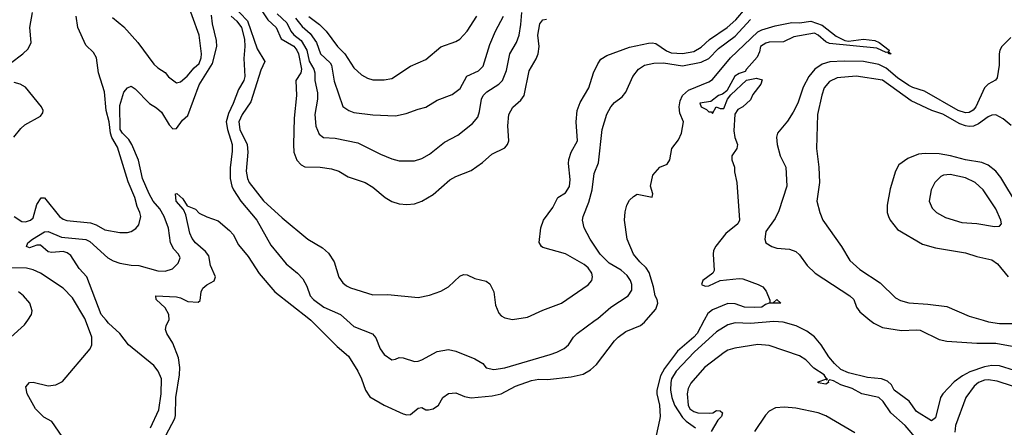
# Model space of a CAD drawing. Header units: inches. Extents: x 1305375 to 1407406, y 744550 to 841633.
# Tile 113 of 256: x 1313159 to 1318375, y 799433 to 801592. Entities that reach past the tile are written whole.
import ezdxf

# ---------------------------------------------------------------- set-up
doc = ezdxf.new("R2010")
doc.units = ezdxf.units.IN
doc.header["$MEASUREMENT"] = 0
doc.layers.add('B3719', color=7, linetype='Continuous')
doc.layers.add('B3810', color=7, linetype='Continuous')

msp = doc.modelspace()

# ---------------------------------------------------------------- linework, layer by layer
at = {"layer": 'B3719', "color": 5}
for points, elevation in [([(1313112.2, 799910), (1313185, 799975), (1313201.3, 800000)], 1220), ([(1313384.1, 799384.1), (1313330, 799463.1), (1313286.9, 799486.9), (1313243.2, 799530), (1313199.3, 799610), (1313192.2, 799647.8), (1313210, 799670.1), (1313230, 799672), (1313310, 799652.2), (1313350, 799658), (1313385, 799675), (1313531.9, 799848.1), (1313541.8, 799870), (1313541, 799910), (1313507.7, 800000)], 1180), ([(1313852.3, 799430), (1313895.3, 799524.7), (1313908.8, 799610), (1313909.9, 799690), (1313892.7, 799730), (1313870, 799760.3), (1313735.3, 799870), (1313689.5, 799929.5), (1313630, 799984.8), (1313617.1, 800000)], 1160), ([(1313933.5, 799390), (1313981.1, 799478.9), (1313984.8, 799495.2), (1313985.6, 799590), (1314006.1, 799710), (1314008.1, 799750), (1314000.5, 799800.5), (1313970, 799879.3), (1313937.6, 799930), (1313931.8, 799950), (1313935.6, 799970), (1313949.5, 800000)], 1140), ([(1314701.3, 800000), (1314840.1, 799860.1), (1314900.7, 799810), (1314950.2, 799730), (1314970.4, 799690), (1314990.1, 799630), (1315014.6, 799594.6), (1315090, 799550.5), (1315190, 799504.1), (1315210, 799498.7), (1315230, 799501.5), (1315270, 799534.9), (1315290, 799538), (1315310, 799526), (1315325.1, 799525.1), (1315350, 799530.5), (1315378, 799550), (1315400.5, 799590), (1315430, 799611.3), (1315470, 799614.7), (1315515.4, 799595.4), (1315550, 799589.4), (1315661.2, 799598.8), (1315710, 799611), (1315786, 799650), (1315870, 799681.6), (1315910, 799688), (1315954.7, 799685.2), (1316079.8, 799700.2), (1316144.8, 799715.2), (1316182.5, 799737.5), (1316214.5, 799765.5), (1316309.7, 799890), (1316329.6, 799910), (1316370, 799939.5), (1316447.7, 799972.3), (1316469.8, 799990.2), (1316478.4, 800000)], 1140), ([(1314892.5, 800000), (1314930, 799967.1), (1315027.4, 799927.4), (1315046.4, 799906.4), (1315069.2, 799849.2), (1315090, 799819.1), (1315130, 799790.6), (1315150, 799793), (1315170, 799803.1), (1315190, 799800.7), (1315250, 799780.7), (1315270, 799783.9), (1315290, 799790.3), (1315370, 799834.6), (1315430, 799844.9), (1315470, 799835.8), (1315570, 799796.1), (1315613, 799770), (1315630, 799748.4), (1315670, 799738.5), (1315730, 799747.4), (1315970, 799818.3), (1316005.1, 799830), (1316044.2, 799850), (1316066, 799870), (1316092.4, 799910), (1316112.4, 799930), (1316208.6, 800000)], 1160), ([(1316785, 800000), (1316748.7, 799930), (1316730.6, 799909.4), (1316644.1, 799835.9), (1316575.3, 799744.7), (1316554.1, 799706), (1316534.4, 799630), (1316534.3, 799610), (1316549.1, 799550), (1316551.8, 799490), (1316548.7, 799470), (1316530.3, 799390)], 1140), ([(1317663.7, 800000), (1317683.7, 799983.7), (1317730, 799960.9), (1317830, 799944.8), (1317910, 799949.5), (1317930, 799946.6), (1318030, 799898), (1318070, 799888.3), (1318230, 799877.9), (1318330, 799878.9), (1318417.4, 799862.6)], 1160), ([(1318263, 800000), (1318291.5, 799991.5), (1318350, 799983.5), (1318437.1, 799982.9), (1318525.7, 799994.3), (1318547.4, 800000)], 1180), ([(1318430, 799734.2), (1318350, 799758.5), (1318310, 799760.4), (1318270, 799753.5), (1318193.1, 799726.9), (1318153.9, 799706.1), (1318110, 799674.5), (1318048.9, 799610), (1318037.5, 799590), (1318010, 799483.7), (1317990, 799467.6), (1317910, 799516.1), (1317871.1, 799571.1), (1317792.7, 799630), (1317777, 799657), (1317756.7, 799676.7), (1317725.1, 799690), (1317650, 799697.5), (1317550, 799720.7), (1317510, 799739.7), (1317475.9, 799770), (1317445.4, 799805.4), (1317404.7, 799870), (1317370, 799911.4), (1317330, 799941.3), (1317273.5, 799970), (1317204.5, 799990), (1317154.1, 799994.1), (1317030, 799983.3), (1316950, 799986.7), (1316910, 799975.8), (1316850, 799938.1), (1316732.6, 799830), (1316637.1, 799730), (1316612.9, 799690), (1316608, 799670), (1316607.6, 799630), (1316614, 799590), (1316627.3, 799550), (1316670, 799484.6), (1316690, 799464.6), (1316739.7, 799430)], 1160), ([(1318014.6, 799250), (1317850, 799443.2), (1317773.7, 799510), (1317733.7, 799570), (1317711.3, 799590), (1317620.2, 799610), (1317570, 799638.9), (1317510, 799657.9), (1317470, 799678.4), (1317450, 799683.6), (1317443, 799677), (1317444.6, 799670), (1317430, 799661.7), (1317390, 799668.3), (1317390, 799672.9), (1317430, 799687.3), (1317434.9, 799685.1), (1317439.3, 799690), (1317432.4, 799692.4), (1317421, 799710), (1317366.2, 799746.2), (1317324, 799790), (1317290, 799810.6), (1317130, 799865.8), (1317070, 799871.5), (1316948.3, 799851.7), (1316910, 799840.7), (1316890.7, 799829.3), (1316786.2, 799750), (1316713.8, 799666.2), (1316701, 799639), (1316695.7, 799610), (1316699.9, 799550), (1316710.1, 799530), (1316730, 799516.6), (1316750.8, 799510), (1316812.2, 799507.8), (1316830.3, 799509.7), (1316850, 799522.1), (1316870, 799520.1), (1316881.7, 799510), (1316876.8, 799490), (1316858.4, 799470), (1316822.1, 799410)], 1180), ([(1318418.5, 799650), (1318337.7, 799677.7), (1318290, 799684.6), (1318270, 799682.4), (1318239.4, 799670), (1318215, 799650), (1318171.5, 799590), (1318117.1, 799442.9), (1318112.8, 799407.2)], 1180), ([(1317583.3, 799403.3), (1317430, 799494.4), (1317389, 799509), (1317270, 799533.6), (1317210, 799539.6), (1317163.9, 799536.1), (1317130, 799519.2), (1317110, 799497.7), (1317052.1, 799410)], 1220)]:
    msp.add_lwpolyline(points, dxfattribs=dict(at, elevation=elevation))
at = {"layer": 'B3810', "color": 5}
for points, elevation in [([(1313650, 801603.2), (1313710, 801553.5), (1313784.6, 801470), (1313870, 801356.5), (1313890, 801336.9), (1313930, 801312), (1313948.1, 801288.1), (1313981.9, 801261.9), (1313990, 801257.1), (1314010, 801261.8), (1314047, 801293), (1314082.6, 801337.4), (1314110, 801359.1), (1314121, 801390), (1314121.5, 801410), (1314110, 801509.3), (1314035.4, 801715.4)], 1180), ([(1314285.1, 801670), (1314365.6, 801585.6), (1314416.8, 801436.8), (1314458.4, 801370), (1314436, 801324), (1314383.6, 801156.4), (1314337.9, 801090), (1314319.9, 801050), (1314324.7, 801010), (1314364.7, 800930), (1314368, 800890), (1314359, 800790), (1314365.1, 800750), (1314375.3, 800730), (1314450, 800632.3), (1314550, 800541.8), (1314684.6, 800430), (1314762.9, 800382.9), (1314795.8, 800355.8), (1314825, 800310), (1314850, 800228.5), (1314870, 800198.7), (1314890, 800181.5), (1314911.2, 800171.2), (1315030, 800134.9), (1315110, 800135.9), (1315270, 800119.5), (1315330, 800132.2), (1315390, 800154.6), (1315430, 800177.4), (1315490, 800232.9), (1315510, 800241.5), (1315530, 800240.9), (1315570, 800220.3), (1315630, 800206.4), (1315650, 800193), (1315670, 800151), (1315680.5, 800080.5), (1315697, 800037), (1315710, 800023.1), (1315730, 800012.6), (1315770, 800004), (1315850, 800016.6), (1315930, 800053.6), (1316029.8, 800090.2), (1316170, 800188), (1316190.9, 800210), (1316194, 800230), (1316189.7, 800250), (1316170, 800278), (1316150, 800295.4), (1316050, 800351.9), (1315930, 800385.4), (1315922.9, 800390), (1315911.3, 800411.3), (1315919.8, 800490), (1315934.2, 800530), (1315982.7, 800597.3), (1316009.9, 800650.1), (1316050, 800674.7), (1316071, 800709), (1316074.8, 800745.2), (1316067, 800830), (1316068.9, 800851.1), (1316080.2, 800890), (1316113.6, 800950), (1316106.8, 801050), (1316113.1, 801110), (1316127.7, 801152.3), (1316173.6, 801230), (1316199.5, 801310), (1316221.6, 801358.4), (1316238, 801382), (1316270, 801402.6), (1316390, 801446.3), (1316490, 801468.1), (1316510, 801469.6), (1316530, 801464.6), (1316586.3, 801426.3), (1316610, 801416.8), (1316670, 801412.4), (1316730, 801423.6), (1316770, 801445.5), (1316813, 801487), (1316906.9, 801550), (1316952.4, 801590), (1317004.7, 801650)], 1180), ([(1314407.7, 801690), (1314474.3, 801590), (1314517, 801550), (1314543.9, 801490), (1314610.5, 801450.5), (1314627.4, 801430), (1314635.5, 801410), (1314651.7, 801330), (1314647.5, 801310), (1314622.5, 801270), (1314625.9, 801190), (1314612.5, 801070), (1314609, 800931), (1314612.1, 800890), (1314626.8, 800846.8), (1314650, 800822.2), (1314670, 800812.7), (1314750, 800810.9), (1314810, 800802.3), (1314849.4, 800789.4), (1314898.8, 800758.8), (1314988.4, 800730), (1315030, 800704.7), (1315095.3, 800650), (1315130, 800627.9), (1315170, 800615.8), (1315210, 800612.2), (1315250, 800616.5), (1315290, 800630.2), (1315350, 800666), (1315436.9, 800743.1), (1315470, 800761.8), (1315550, 800792.7), (1315610, 800835.6), (1315660, 800880), (1315730, 800913.7), (1315743.1, 800930), (1315750.8, 800950), (1315744.3, 801030), (1315750.7, 801090), (1315771.6, 801128.4), (1315813.8, 801166.2), (1315831.4, 801190), (1315858.5, 801321.5), (1315896, 801384), (1315906.1, 801410), (1315910.9, 801450), (1315903.6, 801510), (1315914.6, 801570), (1315930, 801590.2), (1315950, 801594.6)], 1220), ([(1313110, 801361.5), (1313176.1, 801410), (1313203.1, 801436.9), (1313220.2, 801470), (1313212.6, 801550), (1313227, 801630)], 1220), ([(1314522.2, 801622.2), (1314574.2, 801574.2), (1314595.1, 801530), (1314611, 801511), (1314650, 801480.5), (1314680.9, 801430), (1314692.6, 801372.6), (1314717.1, 801330), (1314721.9, 801310), (1314722.2, 801270), (1314736.1, 801203.9), (1314737, 801170), (1314723.1, 801090), (1314728.4, 801028.4), (1314744.9, 800984.9), (1314768.2, 800968.2), (1314830, 800964), (1314950, 800939.8), (1315070, 800878.6), (1315130, 800854.6), (1315170, 800844.2), (1315250, 800843.6), (1315290, 800857.2), (1315330, 800880.2), (1315410, 800943.5), (1315480.4, 800979.6), (1315557.5, 801042.5), (1315585.3, 801074.7), (1315594.8, 801105.2), (1315604.9, 801170), (1315614.5, 801190), (1315634.4, 801210), (1315697.6, 801250), (1315717.5, 801270), (1315737.5, 801322.5), (1315756.3, 801410), (1315791.2, 801470), (1315805.4, 801510), (1315814.6, 801565.4), (1315818.5, 801630)], 1240), ([(1313130, 800549.3), (1313170, 800522.5), (1313190, 800520.9), (1313216.9, 800530), (1313230, 800543.1), (1313250, 800612.2), (1313271.9, 800648.1), (1313290, 800648.3), (1313370, 800548.8), (1313390, 800534.6), (1313408.4, 800528.4), (1313534.9, 800514.9), (1313564.9, 800504.9), (1313610, 800478.9), (1313690, 800463.8), (1313730, 800464.9), (1313750, 800470.3), (1313774.7, 800485.3), (1313790, 800506), (1313800.3, 800550), (1313795, 800570), (1313781.5, 800601.5), (1313768.9, 800650), (1313733.1, 800733.1), (1313676.5, 800916.5), (1313647.5, 800967.5), (1313639.9, 800990), (1313632.8, 801050), (1313616.5, 801110), (1313607.9, 801210), (1313576.4, 801310), (1313565, 801390), (1313550, 801418), (1313510, 801456.9), (1313467.5, 801550), (1313457.8, 801610)], 1180), ([(1313617.1, 800000), (1313591.4, 800030), (1313514.6, 800230), (1313473.6, 800273.6), (1313430, 800343.5), (1313410, 800357.2), (1313390, 800363.2), (1313330, 800358), (1313310, 800361.5), (1313270, 800396.8), (1313250, 800396.8), (1313210, 800382.8), (1313195.6, 800390), (1313202.4, 800410), (1313226, 800430), (1313290, 800468.3), (1313310, 800469.5), (1313379.5, 800439.5), (1313510, 800427.8), (1313530, 800416.8), (1313625.8, 800330), (1313654.2, 800314.2), (1313690, 800301.7), (1313749.1, 800290.9), (1313790, 800289.5), (1313890, 800262.3), (1313930, 800259.7), (1313967.9, 800272.1), (1313998.4, 800301.6), (1314008.5, 800330), (1314000.8, 800350), (1313976.2, 800376.2), (1313958.3, 800410), (1313946.9, 800486.9), (1313924.7, 800550), (1313902.1, 800590), (1313865.7, 800630), (1313844.2, 800670), (1313809.9, 800750), (1313787.8, 800847.8), (1313753.3, 800930), (1313737.1, 800957.1), (1313703.2, 800990), (1313691.1, 801010), (1313690, 801138), (1313710, 801208.2), (1313730, 801230.5), (1313750, 801240.4), (1313770, 801226), (1313847.2, 801147.2), (1313884.1, 801124.1), (1313910, 801101.5), (1313950, 801035.3), (1313970, 801013.4), (1313990, 801015.8), (1314020.6, 801059.4), (1314050, 801084.7), (1314110, 801246.4), (1314180.6, 801359.4), (1314203.1, 801450), (1314202, 801482), (1314179.9, 801570), (1314174.9, 801614.9)], 1160), ([(1314279.8, 801610), (1314310, 801583), (1314333.2, 801550), (1314350.7, 801489.3), (1314352.5, 801450), (1314346.8, 801386.8), (1314352.5, 801290), (1314345.6, 801270), (1314317.7, 801222.3), (1314290, 801147.3), (1314264.4, 801095.6), (1314252.6, 801050), (1314259.4, 801010), (1314285.4, 800930), (1314285.2, 800894.8), (1314273.1, 800806.9), (1314274.4, 800750), (1314282.5, 800710), (1314291, 800690), (1314330, 800630.8), (1314415.8, 800530), (1314490, 800397.6), (1314570, 800298.2), (1314630.3, 800250), (1314659.8, 800219.8), (1314680.5, 800180.5), (1314697.1, 800130), (1314715, 800110), (1314770, 800068.8), (1314858.3, 800030), (1314892.5, 800000)], 1160), ([(1314620.3, 801600.3), (1314655.3, 801555.3), (1314697.8, 801517.8), (1314730.5, 801470), (1314751.8, 801410), (1314803, 801363), (1314810.1, 801350), (1314825.4, 801265.4), (1314871.6, 801131.6), (1314902.4, 801110), (1314930, 801099.7), (1315030, 801088.5), (1315150, 801082.8), (1315205.9, 801094.1), (1315270, 801118.3), (1315310, 801127.7), (1315370, 801165.5), (1315450, 801194.7), (1315492.9, 801227.1), (1315527.6, 801292.4), (1315590, 801321.1), (1315614.2, 801345.8), (1315650, 801459.5), (1315680.2, 801530), (1315722.2, 801610)], 1260), ([(1314690, 801608.3), (1314746.8, 801566.8), (1314783.4, 801530), (1314843.2, 801450), (1314880.7, 801410), (1314930, 801337.3), (1314970, 801299.6), (1315001.4, 801281.4), (1315030, 801272.3), (1315090, 801272.3), (1315130, 801280.8), (1315230, 801344.7), (1315310, 801381.5), (1315390, 801448.1), (1315470, 801476.9), (1315491.3, 801488.7), (1315529.3, 801530.7), (1315581.4, 801610)], 1280), ([(1316208.6, 800000), (1316222.3, 800010), (1316290.8, 800069.2), (1316381.8, 800130), (1316401.6, 800158.4), (1316401.7, 800190), (1316395, 800210), (1316376.9, 800236.9), (1316344.9, 800264.9), (1316282.7, 800302.7), (1316234.7, 800350), (1316180.8, 800430), (1316149.1, 800490), (1316139.8, 800530), (1316143.4, 800550), (1316174.5, 800625.5), (1316191.1, 800690), (1316203.1, 800776.9), (1316226.1, 800833.9), (1316244.1, 801010), (1316269.2, 801090.8), (1316290, 801130.3), (1316310, 801153.4), (1316350, 801183.7), (1316370, 801207), (1316408, 801290), (1316437.7, 801330), (1316469.9, 801350.1), (1316519.1, 801360.9), (1316570, 801363.3), (1316670, 801347.7), (1316770, 801366.1), (1316810, 801385.3), (1316861.7, 801438.3), (1316950, 801504), (1317030, 801593.4)], 1160), ([(1316478.4, 800000), (1316530, 800059), (1316540.5, 800090), (1316536.1, 800110), (1316525.2, 800130), (1316517.3, 800177.3), (1316493.6, 800253.6), (1316477.6, 800277.6), (1316443.5, 800310), (1316411.6, 800350), (1316378, 800430), (1316363.6, 800530), (1316366.2, 800573.8), (1316376, 800610), (1316390, 800636), (1316410, 800656), (1316430, 800666.8), (1316510, 800652), (1316514, 800670), (1316500.9, 800710), (1316512.5, 800767.5), (1316550, 800811.3), (1316590, 800826), (1316602.7, 800850), (1316613.3, 800910), (1316650, 800956), (1316664.5, 800990), (1316675.1, 801050), (1316656.1, 801096.1), (1316652.5, 801130), (1316657.6, 801162.4), (1316669.9, 801190.1), (1316702.5, 801217.5), (1316810, 801263), (1316830, 801275.6), (1316924.6, 801390), (1317070, 801527.8), (1317090, 801538.6), (1317161, 801559), (1317250, 801575.9), (1317290, 801575), (1317350, 801583.2), (1317410, 801561.8), (1317484.9, 801504.9), (1317530, 801482), (1317550, 801478.6), (1317630, 801489.1), (1317690, 801480.7), (1317712.2, 801470), (1317765.5, 801430), (1317762, 801422), (1317776, 801410), (1317765.2, 801410), (1317758.9, 801418.9), (1317750, 801417.6), (1317700.4, 801440.4), (1317450, 801464.9), (1317430, 801474.8), (1317390, 801509.8), (1317370, 801519.8), (1317259.9, 801500.1), (1317205.3, 801474.8), (1317130, 801472.2), (1317112.6, 801467.4), (1317084.4, 801450), (1317078.9, 801421.1), (1317066.5, 801393.5), (1317008.8, 801330), (1317003.1, 801316.9), (1316970, 801306), (1316947.2, 801292.8), (1316905.4, 801214.6), (1316883.1, 801196.9), (1316862, 801190), (1316821.1, 801158.9), (1316763.1, 801150), (1316768.8, 801130), (1316796.7, 801116.7), (1316810, 801104), (1316823.6, 801103.6), (1316830, 801094), (1316849.3, 801130.7), (1316870, 801122), (1316890, 801122), (1316909.3, 801170.7), (1316926.6, 801193.4), (1317010, 801272), (1317062, 801282), (1317092.7, 801272.7), (1317084.7, 801250), (1317043.8, 801196.2), (1317030, 801166.6), (1316990.6, 801130), (1316963.9, 801116.1), (1316948.4, 801091.6), (1316942.8, 801002.8), (1316948.2, 800968.2), (1316961, 800930), (1316958, 800910), (1316931.3, 800870), (1316931.3, 800850), (1316946, 800810), (1316946.4, 800786.4), (1316959.1, 800730), (1316972.4, 800530), (1316963, 800510), (1316900.6, 800459.4), (1316847.2, 800392.8), (1316835.3, 800370), (1316832.4, 800350), (1316837.4, 800262.6), (1316831.3, 800248.7), (1316778.4, 800210), (1316770.7, 800190), (1316790, 800180.3), (1316810, 800182.7), (1316869.8, 800210.2), (1316970, 800220.3), (1316990, 800218.4), (1317071.3, 800190), (1317096.1, 800176.1), (1317114.4, 800154.4), (1317134, 800106), (1317134, 800094), (1317150, 800092), (1317170, 800110.4), (1317191.3, 800090), (1317130, 800089.7), (1317110, 800083.5), (1317090, 800069.9), (1317050, 800066.6), (1316999.3, 800070), (1316950, 800086.5), (1316910, 800088.7), (1316830, 800055.4), (1316803.8, 800036.2), (1316785, 800000)], 1140), ([(1318410, 801497), (1318362.5, 801450), (1318351.6, 801430), (1318347.8, 801410), (1318347.8, 801350), (1318337.2, 801282.8), (1318329.4, 801270.6), (1318290, 801250.7), (1318270.2, 801230), (1318224.8, 801130), (1318210, 801112.6), (1318190, 801100.4), (1318170, 801097.6), (1318131.6, 801110), (1317952.7, 801212.7), (1317890, 801232.3), (1317870, 801242.8), (1317810, 801284.5), (1317750, 801334.8), (1317710, 801354.9), (1317630, 801370.3), (1317527.4, 801372.6), (1317451.4, 801368.6), (1317410, 801355.4), (1317370.9, 801329.1), (1317339.6, 801290), (1317310, 801233.5), (1317281, 801150), (1317257.2, 801102.7), (1317226.6, 801053.4), (1317174.3, 800990), (1317168.8, 800970), (1317171.8, 800930), (1317188.4, 800870), (1317217.5, 800810), (1317223.8, 800710), (1317181.3, 800578.7), (1317160.5, 800539.5), (1317111.6, 800470), (1317106.3, 800430), (1317112.4, 800410), (1317144, 800390), (1317170, 800382.4), (1317236.7, 800376.7), (1317270, 800364.4), (1317290, 800345.5), (1317330.3, 800290), (1317372.9, 800250), (1317557.6, 800130), (1317578.3, 800110), (1317592.8, 800070), (1317610, 800043.9), (1317663.7, 800000)], 1160), ([(1313127.6, 800970), (1313164.2, 801015.8), (1313185.4, 801034.6), (1313270, 801081.5), (1313282, 801098), (1313283.8, 801110), (1313274.9, 801130), (1313190, 801233.9), (1313162, 801250), (1313130, 801258.8)], 1220), ([(1318412.1, 801032.1), (1318370, 801067.4), (1318330, 801087.9), (1318310, 801086.5), (1318290, 801077.2), (1318239.3, 801040.7), (1318212.2, 801027.8), (1318190, 801025.1), (1318170, 801029), (1318140.6, 801040.6), (1318050, 801090.7), (1317991.2, 801111.2), (1317881.3, 801161.3), (1317730, 801270.9), (1317590, 801292), (1317490, 801283), (1317450, 801265), (1317420.6, 801230), (1317407.8, 801192.2), (1317386.2, 801090), (1317381.2, 800910), (1317393.4, 800810), (1317395.5, 800730), (1317382, 800630), (1317397.6, 800570), (1317413.6, 800530), (1317512.3, 800390), (1317556.2, 800316.2), (1317610, 800269.2), (1317717.4, 800197.4), (1317799.3, 800119.3), (1317825, 800105), (1317870, 800091.3), (1317970, 800085.3), (1318070, 800072.6), (1318190, 800021.7), (1318263, 800000)], 1180), ([(1318445.6, 800610), (1318356.5, 800756.5), (1318329.8, 800790), (1318290, 800820.8), (1318255.5, 800835.5), (1318170, 800849.1), (1318090, 800870.8), (1318030, 800880.9), (1317956.6, 800883.4), (1317921.2, 800878.8), (1317863.7, 800856.3), (1317817.2, 800822.8), (1317798.5, 800790), (1317770, 800696), (1317754.2, 800610), (1317755.5, 800570), (1317761.3, 800550), (1317771.4, 800530), (1317810, 800479.6), (1317942.5, 800402.5), (1318010, 800382.9), (1318170, 800357.4), (1318230, 800337.5), (1318310, 800319.7), (1318339.3, 800299.3), (1318396.4, 800230)], 1220), ([(1313949.5, 800000), (1313950, 800001), (1313949.8, 800030), (1313930, 800065.1), (1313881.7, 800110), (1313880.9, 800130), (1313990, 800123.5), (1314010, 800118.7), (1314050, 800099.5), (1314103.6, 800096.4), (1314115.1, 800104.9), (1314119.9, 800150), (1314129.4, 800170), (1314150, 800187.2), (1314190, 800208.1), (1314196, 800230), (1314170.5, 800290), (1314161.2, 800341.2), (1314143.5, 800363.5), (1314089.7, 800410), (1314072.5, 800432.5), (1314061, 800461), (1314038.6, 800558.6), (1314027, 800587), (1313987.7, 800630), (1313984, 800670), (1313991.8, 800671.8), (1314022.8, 800642.8), (1314045.8, 800605.8), (1314090, 800587.7), (1314110, 800567.7), (1314150, 800546.8), (1314210, 800526.8), (1314270, 800475.8), (1314290, 800454), (1314319, 800399), (1314370, 800337), (1314428.1, 800248.1), (1314510.3, 800150), (1314691.4, 800010), (1314701.3, 800000)], 1140), ([(1313507.7, 800000), (1313504, 800010), (1313437.9, 800117.9), (1313390, 800169.3), (1313270, 800248.7), (1313230, 800267.4), (1313195.3, 800275.3), (1313110, 800277)], 1180), ([(1313201.3, 800000), (1313220.7, 800030), (1313224.8, 800050), (1313212.7, 800090), (1313179.9, 800130), (1313152.5, 800150)], 1220)]:
    msp.add_lwpolyline(points, dxfattribs=dict(at, elevation=elevation))
at = {"layer": 'B3810', "color": 5, "elevation": 1240}
msp.add_lwpolyline([(1318088.8, 800771.2), (1318052.4, 800767.6), (1318038.6, 800761.4), (1318006.7, 800730), (1317987.2, 800690), (1317978, 800630), (1317992.7, 800592.7), (1318015.3, 800570), (1318063.8, 800543.8), (1318150, 800517.8), (1318230, 800511.9), (1318323.5, 800496.5), (1318350, 800498), (1318360.7, 800510), (1318357.7, 800530), (1318329.8, 800590), (1318263.2, 800690), (1318220.9, 800730), (1318170, 800754.5)], close=True, dxfattribs=at)

doc.saveas('drawing.dxf')
